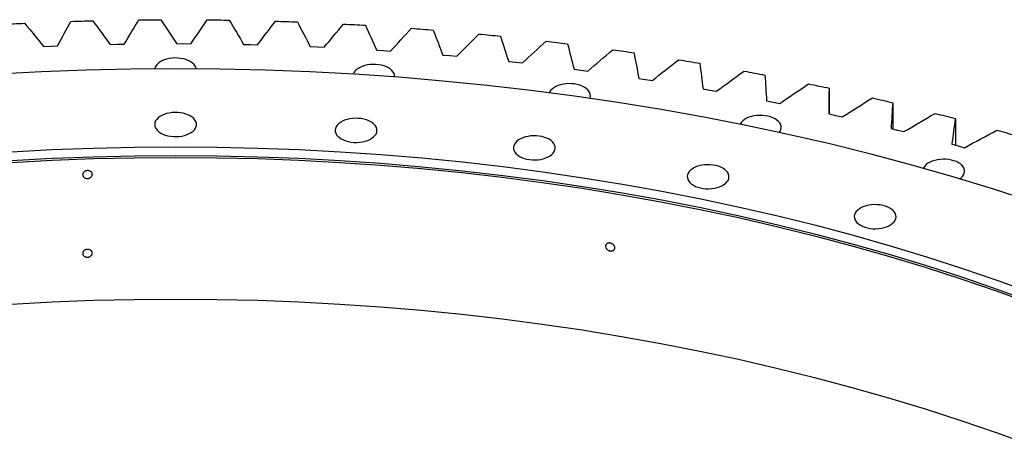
# Model space of a CAD drawing. Header units: millimetres. Extents: x -971 to 15698, y 49176 to 61759.
# Tile 17 of 18: x 9524 to 10443, y 56046 to 56443. Entities that reach past the tile are written whole.
import ezdxf

# ---------------------------------------------------------------- set-up
doc = ezdxf.new("R2010")
doc.units = ezdxf.units.MM
doc.header["$LTSCALE"] = 50

msp = doc.modelspace()

# ---------------------------------------------------------------- linework, layer by layer
at = {"color": 7, "linetype": 'Continuous', "lineweight": 25}
for p, q in [((9546.09, 56418.39), (9552.61, 56418.67)), ((9552.61, 56418.67), (9559.13, 56418.91)), ((9608.28, 56420.34), (9614.81, 56420.49)), ((9614.81, 56420.49), (9621.35, 56420.58)), ((9670.55, 56420.97), (9677.09, 56420.98)), ((9677.09, 56420.98), (9683.63, 56420.94)), ((9732.83, 56420.29), (9739.36, 56420.16)), ((9739.36, 56420.16), (9745.89, 56419.98)), ((9795.01, 56418.28), (9801.53, 56418.01)), ((9801.53, 56418.01), (9808.05, 56417.69)), ((9857.03, 56414.96), (9863.53, 56414.55)), ((9863.53, 56414.55), (9870.02, 56414.09)), ((9918.79, 56410.32), (9925.26, 56409.78)), ((9925.26, 56409.78), (9931.72, 56409.18)), ((9980.22, 56404.37), (9986.65, 56403.69)), ((9986.65, 56403.69), (9993.06, 56402.96)), ((10041.22, 56397.13), (10047.61, 56396.32)), ((10047.61, 56396.32), (10053.97, 56395.45)), ((10101.73, 56388.6), (10108.05, 56387.65)), ((10108.05, 56387.65), (10114.36, 56386.65)), ((10161.65, 56378.79), (10167.91, 56377.71)), ((10167.91, 56377.71), (10174.14, 56376.57)), ((10279.46, 56355.38), (10279.46, 56376.18)), ((10220.9, 56367.72), (10227.09, 56366.5)), ((10227.09, 56366.5), (10233.25, 56365.23)), ((10338.67, 56365.81), (10338.83, 56365)), ((10338.83, 56365), (10338.83, 56341.42)), ((10279.42, 56355.39), (10285.52, 56354.05)), ((10285.52, 56354.05), (10291.6, 56352.65)), ((10396.98, 56350.99), (10397.29, 56350.18)), ((10397.29, 56350.18), (10397.29, 56326.15)), ((10337.1, 56341.84), (10343.12, 56340.37)), ((10343.12, 56340.37), (10349.1, 56338.84)), ((10393.89, 56327.07), (10399.81, 56325.47)), ((10399.81, 56325.47), (10405.69, 56323.82))]:
    msp.add_line(p, q, dxfattribs=at)
at = {"color": 7, "linetype": 'Continuous', "lineweight": 25, "flags": 128}
for points in [[(9507.96, 56439.05), (9510.51, 56439.19), (9513.07, 56439.32), (9515.62, 56439.46), (9518.18, 56439.59), (9520.73, 56439.71), (9523.29, 56439.84), (9525.84, 56439.96), (9528.4, 56440.09)], [(9571.49, 56441.8), (9574.05, 56441.88), (9576.61, 56441.96), (9579.18, 56442.04), (9581.74, 56442.12), (9584.3, 56442.19), (9586.86, 56442.26), (9589.42, 56442.33), (9591.98, 56442.4)], [(9635.16, 56443.2), (9637.72, 56443.23), (9640.29, 56443.26), (9642.85, 56443.28), (9645.41, 56443.3), (9647.98, 56443.32), (9650.54, 56443.34), (9653.11, 56443.35), (9655.67, 56443.36)], [(9698.87, 56443.25), (9701.43, 56443.22), (9704, 56443.2), (9706.56, 56443.16), (9709.12, 56443.13), (9711.69, 56443.1), (9714.25, 56443.06), (9716.81, 56443.02), (9719.38, 56442.98)], [(9762.54, 56441.95), (9765.1, 56441.87), (9767.66, 56441.78), (9770.22, 56441.7), (9772.78, 56441.61), (9775.34, 56441.52), (9777.9, 56441.43), (9780.46, 56441.34), (9783.02, 56441.24)], [(9826.08, 56439.3), (9828.64, 56439.16), (9831.19, 56439.02), (9833.74, 56438.88), (9836.29, 56438.74), (9838.85, 56438.6), (9841.4, 56438.45), (9843.95, 56438.31), (9846.5, 56438.16)], [(9889.41, 56435.3), (9891.96, 56435.11), (9894.5, 56434.92), (9897.04, 56434.72), (9899.59, 56434.53), (9902.13, 56434.33), (9904.67, 56434.13), (9907.21, 56433.93), (9909.75, 56433.73)], [(9952.45, 56429.96), (9954.98, 56429.72), (9957.51, 56429.47), (9960.04, 56429.23), (9962.57, 56428.98), (9965.09, 56428.72), (9967.62, 56428.47), (9970.15, 56428.22), (9972.67, 56427.96)], [(10015.1, 56423.29), (10017.62, 56422.99), (10020.13, 56422.69), (10022.64, 56422.39), (10025.15, 56422.09), (10027.66, 56421.79), (10030.17, 56421.48), (10032.68, 56421.17), (10035.18, 56420.86)], [(10077.29, 56415.29), (10079.78, 56414.94), (10082.27, 56414.59), (10084.76, 56414.24), (10087.25, 56413.88), (10089.74, 56413.53), (10092.23, 56413.17), (10094.72, 56412.8), (10097.2, 56412.44)], [(9688.67, 56397.67), (9688.25, 56399.01), (9687.45, 56400.48), (9686.3, 56401.86), (9684.84, 56403.15), (9683.09, 56404.31), (9681.09, 56405.32), (9678.86, 56406.16), (9676.46, 56406.82), (9673.92, 56407.28), (9671.3, 56407.54), (9668.64, 56407.6), (9665.99, 56407.44), (9663.41, 56407.08), (9660.93, 56406.51), (9658.61, 56405.76), (9656.49, 56404.83), (9654.61, 56403.75), (9653, 56402.52), (9651.7, 56401.18), (9650.72, 56399.75), (9650.09, 56398.26), (9649.94, 56397.67)], [(9873.82, 56390.14), (9873.72, 56391.5), (9873.27, 56393.01), (9872.47, 56394.48), (9871.32, 56395.87), (9869.86, 56397.15), (9868.12, 56398.31), (9866.11, 56399.32), (9863.88, 56400.16), (9861.48, 56400.82), (9858.94, 56401.29), (9856.32, 56401.55), (9853.66, 56401.6), (9851.01, 56401.44), (9848.43, 56401.08), (9845.95, 56400.51), (9843.63, 56399.76), (9841.51, 56398.83), (9839.63, 56397.75), (9838.02, 56396.52), (9836.72, 56395.18), (9835.74, 56393.75), (9835.27, 56392.74)], [(10138.93, 56405.98), (10141.39, 56405.58), (10143.86, 56405.18), (10146.33, 56404.77), (10148.79, 56404.36), (10151.26, 56403.95), (10153.72, 56403.54), (10156.18, 56403.13), (10158.64, 56402.71)], [(9502.53, 56392.69), (9544.12, 56394.9), (9585.8, 56396.47), (9627.54, 56397.42), (9669.31, 56397.74), (9711.07, 56397.42), (9752.81, 56396.47), (9794.49, 56394.9), (9836.08, 56392.69), (9877.56, 56389.86), (9918.9, 56386.4), (9960.06, 56382.31), (10001.03, 56377.61), (10041.77, 56372.29), (10082.25, 56366.35), (10122.45, 56359.81), (10162.34, 56352.66), (10201.89, 56344.91), (10241.08, 56336.56), (10279.88, 56327.62), (10318.25, 56318.11), (10356.19, 56308.01), (10393.65, 56297.35), (10430.61, 56286.12), (10467.06, 56274.34)], [(10199.93, 56395.38), (10202.37, 56394.92), (10204.81, 56394.47), (10207.25, 56394.01), (10209.68, 56393.55), (10212.12, 56393.08), (10214.56, 56392.62), (10216.99, 56392.15), (10219.42, 56391.68)], [(10056.15, 56370.25), (10056.24, 56370.52), (10056.51, 56372.04), (10056.42, 56373.58), (10055.97, 56375.09), (10055.16, 56376.56), (10054.02, 56377.95), (10052.56, 56379.23), (10050.81, 56380.39), (10048.8, 56381.4), (10046.58, 56382.24), (10044.18, 56382.9), (10041.64, 56383.37), (10039.02, 56383.63), (10036.36, 56383.68), (10033.71, 56383.52), (10031.12, 56383.16), (10028.65, 56382.59), (10026.33, 56381.84), (10024.21, 56380.91), (10022.32, 56379.83), (10020.72, 56378.6), (10019.41, 56377.26), (10018.44, 56375.83), (10018.23, 56375.44)], [(10260.21, 56383.48), (10262.62, 56382.97), (10265.03, 56382.47), (10267.44, 56381.96), (10269.85, 56381.44), (10272.25, 56380.93), (10274.66, 56380.42), (10277.06, 56379.9), (10279.46, 56379.38)], [(10319.7, 56370.31), (10322.08, 56369.76), (10324.45, 56369.2), (10326.83, 56368.64), (10329.2, 56368.08), (10331.57, 56367.51), (10333.94, 56366.94), (10336.31, 56366.38), (10338.67, 56365.81)], [(9655.52, 56337.53), (9657.52, 56336.52), (9659.75, 56335.68), (9662.15, 56335.02), (9664.69, 56334.55), (9667.31, 56334.29), (9669.97, 56334.24), (9672.62, 56334.4), (9675.2, 56334.76), (9677.68, 56335.33), (9680, 56336.08), (9682.12, 56337.01), (9684, 56338.09), (9685.61, 56339.32), (9686.92, 56340.66), (9687.89, 56342.09), (9688.52, 56343.58), (9688.79, 56345.11), (9688.7, 56346.64), (9688.25, 56348.16), (9687.45, 56349.62), (9686.3, 56351.01), (9684.84, 56352.29), (9683.09, 56353.45), (9681.09, 56354.46), (9678.86, 56355.3), (9676.46, 56355.96), (9673.92, 56356.43), (9671.3, 56356.69), (9668.64, 56356.74), (9665.99, 56356.59), (9663.41, 56356.22), (9660.93, 56355.66), (9658.61, 56354.9), (9656.49, 56353.98), (9654.61, 56352.89), (9653, 56351.67), (9651.7, 56350.33), (9650.72, 56348.9), (9650.09, 56347.4), (9649.82, 56345.88), (9649.91, 56344.34), (9650.36, 56342.83), (9651.17, 56341.36), (9652.31, 56339.97), (9653.77, 56338.69), (9655.52, 56337.53)], [(10232.99, 56338.34), (10233.68, 56339.41), (10234.31, 56340.9), (10234.58, 56342.43), (10234.49, 56343.96), (10234.04, 56345.48), (10233.23, 56346.94), (10232.09, 56348.33), (10230.63, 56349.62), (10228.88, 56350.77), (10226.87, 56351.78), (10224.65, 56352.63), (10222.25, 56353.29), (10219.71, 56353.75), (10217.09, 56354.01), (10214.43, 56354.06), (10211.78, 56353.91), (10209.19, 56353.54), (10206.72, 56352.98), (10204.4, 56352.23), (10202.28, 56351.3), (10200.39, 56350.21), (10198.79, 56348.99), (10197.48, 56347.65), (10196.51, 56346.22), (10196.4, 56346.02)], [(10378.31, 56355.89), (10380.65, 56355.29), (10382.99, 56354.68), (10385.32, 56354.07), (10387.66, 56353.46), (10389.99, 56352.84), (10392.32, 56352.23), (10394.65, 56351.61), (10396.98, 56350.99)], [(9824.02, 56332.07), (9826.03, 56331.06), (9828.26, 56330.22), (9830.66, 56329.56), (9833.2, 56329.09), (9835.82, 56328.83), (9838.48, 56328.78), (9841.13, 56328.94), (9843.71, 56329.3), (9846.19, 56329.86), (9848.51, 56330.62), (9850.63, 56331.54), (9852.51, 56332.63), (9854.12, 56333.85), (9855.42, 56335.19), (9856.4, 56336.62), (9857.03, 56338.12), (9857.3, 56339.64), (9857.21, 56341.18), (9856.76, 56342.69), (9855.95, 56344.16), (9854.81, 56345.55), (9853.35, 56346.83), (9851.6, 56347.99), (9849.59, 56349), (9847.37, 56349.84), (9844.97, 56350.5), (9842.43, 56350.97), (9839.81, 56351.23), (9837.15, 56351.28), (9834.5, 56351.12), (9831.91, 56350.76), (9829.44, 56350.19), (9827.12, 56349.44), (9825, 56348.51), (9823.11, 56347.43), (9821.51, 56346.2), (9820.2, 56344.86), (9819.23, 56343.43), (9818.6, 56341.94), (9818.32, 56340.41), (9818.41, 56338.88), (9818.87, 56337.36), (9819.67, 56335.9), (9820.81, 56334.51), (9822.27, 56333.23), (9824.02, 56332.07)], [(9990.41, 56315.75), (9992.42, 56314.74), (9994.64, 56313.9), (9997.05, 56313.24), (9999.58, 56312.77), (10002.21, 56312.51), (10004.87, 56312.46), (10007.51, 56312.62), (10010.1, 56312.98), (10012.57, 56313.54), (10014.89, 56314.3), (10017.02, 56315.22), (10018.9, 56316.31), (10020.51, 56317.53), (10021.81, 56318.87), (10022.79, 56320.3), (10023.42, 56321.8), (10023.69, 56323.32), (10023.6, 56324.86), (10023.15, 56326.37), (10022.34, 56327.84), (10021.2, 56329.23), (10019.74, 56330.51), (10017.99, 56331.67), (10015.98, 56332.68), (10013.76, 56333.52), (10011.35, 56334.18), (10008.82, 56334.65), (10006.19, 56334.91), (10003.53, 56334.96), (10000.89, 56334.8), (9998.3, 56334.44), (9995.82, 56333.87), (9993.5, 56333.12), (9991.38, 56332.19), (9989.5, 56331.11), (9987.89, 56329.88), (9986.59, 56328.54), (9985.61, 56327.11), (9984.98, 56325.62), (9984.71, 56324.09), (9984.8, 56322.56), (9985.25, 56321.04), (9986.06, 56319.58), (9987.2, 56318.19), (9988.66, 56316.91), (9990.41, 56315.75)], [(10435.96, 56340.24), (10438.26, 56339.59), (10440.56, 56338.93), (10442.86, 56338.27), (10445.15, 56337.61), (10447.44, 56336.94), (10449.73, 56336.28), (10452.02, 56335.61), (10454.31, 56334.94)], [(9515.75, 56320.06), (9554.05, 56322.1), (9592.42, 56323.55), (9630.85, 56324.42), (9669.31, 56324.71), (9707.76, 56324.42), (9746.19, 56323.55), (9784.56, 56322.1), (9822.86, 56320.06), (9861.05, 56317.45), (9899.11, 56314.27), (9937.01, 56310.51), (9974.73, 56306.18), (10012.24, 56301.28), (10049.51, 56295.81), (10086.52, 56289.79), (10123.25, 56283.2), (10159.67, 56276.07), (10195.75, 56268.38), (10231.47, 56260.16), (10266.8, 56251.39), (10301.73, 56242.1), (10336.22, 56232.28), (10370.25, 56221.94), (10403.81, 56211.09), (10436.86, 56199.74), (10469.38, 56187.9)], [(9515.75, 56311.9), (9554.05, 56313.93), (9592.42, 56315.38), (9630.85, 56316.25), (9669.31, 56316.54), (9707.76, 56316.25), (9746.19, 56315.38), (9784.56, 56313.93), (9822.86, 56311.9), (9861.05, 56309.29), (9899.11, 56306.1), (9937.01, 56302.34), (9974.73, 56298.01), (10012.24, 56293.11), (10049.51, 56287.65), (10086.52, 56281.62), (10123.25, 56275.04), (10159.67, 56267.9), (10195.75, 56260.22), (10231.47, 56251.99), (10266.8, 56243.23), (10301.73, 56233.93), (10336.22, 56224.11), (10370.25, 56213.78), (10403.81, 56202.93), (10436.86, 56191.58), (10469.38, 56179.73)], [(9516.07, 56310.18), (9554.28, 56312.2), (9592.58, 56313.65), (9630.93, 56314.52), (9669.31, 56314.81), (9707.68, 56314.52), (9746.03, 56313.65), (9784.33, 56312.2), (9822.54, 56310.18), (9860.66, 56307.57), (9898.64, 56304.39), (9936.46, 56300.64), (9974.1, 56296.32), (10011.54, 56291.43), (10048.73, 56285.97), (10085.67, 56279.96), (10122.32, 56273.39), (10158.67, 56266.27), (10194.67, 56258.6), (10230.32, 56250.39), (10265.58, 56241.65), (10300.43, 56232.37), (10334.86, 56222.57), (10368.82, 56212.25), (10402.31, 56201.43), (10435.29, 56190.1), (10467.75, 56178.28)], [(10152.59, 56288.78), (10154.59, 56287.77), (10156.82, 56286.92), (10159.22, 56286.26), (10161.76, 56285.8), (10164.38, 56285.54), (10167.04, 56285.49), (10169.69, 56285.64), (10172.27, 56286.01), (10174.75, 56286.57), (10177.07, 56287.32), (10179.19, 56288.25), (10181.07, 56289.34), (10182.68, 56290.56), (10183.99, 56291.9), (10184.96, 56293.33), (10185.59, 56294.82), (10185.86, 56296.35), (10185.77, 56297.89), (10185.32, 56299.4), (10184.52, 56300.87), (10183.37, 56302.25), (10181.91, 56303.54), (10180.16, 56304.7), (10178.16, 56305.71), (10175.93, 56306.55), (10173.53, 56307.21), (10170.99, 56307.67), (10168.37, 56307.93), (10165.71, 56307.99), (10163.06, 56307.83), (10160.48, 56307.47), (10158, 56306.9), (10155.68, 56306.15), (10153.56, 56305.22), (10151.68, 56304.13), (10150.07, 56302.91), (10148.77, 56301.57), (10147.79, 56300.14), (10147.16, 56298.65), (10146.89, 56297.12), (10146.98, 56295.59), (10147.43, 56294.07), (10148.24, 56292.61), (10149.38, 56291.22), (10150.84, 56289.93), (10152.59, 56288.78)], [(10401.69, 56294.96), (10402.6, 56295.7), (10403.91, 56297.04), (10404.88, 56298.47), (10405.51, 56299.96), (10405.79, 56301.49), (10405.7, 56303.03), (10405.24, 56304.54), (10404.44, 56306), (10403.3, 56307.39), (10401.84, 56308.68), (10400.09, 56309.83), (10398.08, 56310.84), (10395.86, 56311.69), (10393.45, 56312.35), (10390.92, 56312.81), (10388.29, 56313.07), (10385.63, 56313.12), (10382.99, 56312.97), (10380.4, 56312.6), (10377.92, 56312.04), (10375.6, 56311.29), (10373.48, 56310.36), (10371.6, 56309.27), (10369.99, 56308.05), (10368.69, 56306.71), (10367.71, 56305.28), (10367.5, 56304.86)], [(10308.51, 56251.49), (10310.52, 56250.48), (10312.74, 56249.64), (10315.15, 56248.98), (10317.68, 56248.51), (10320.31, 56248.25), (10322.97, 56248.2), (10325.61, 56248.36), (10328.2, 56248.72), (10330.68, 56249.29), (10333, 56250.04), (10335.12, 56250.97), (10337, 56252.05), (10338.61, 56253.28), (10339.91, 56254.62), (10340.89, 56256.05), (10341.52, 56257.54), (10341.79, 56259.07), (10341.7, 56260.6), (10341.25, 56262.12), (10340.44, 56263.58), (10339.3, 56264.97), (10337.84, 56266.25), (10336.09, 56267.41), (10334.08, 56268.42), (10331.86, 56269.26), (10329.45, 56269.92), (10326.92, 56270.39), (10324.29, 56270.65), (10321.63, 56270.7), (10318.99, 56270.55), (10316.4, 56270.18), (10313.93, 56269.62), (10311.61, 56268.86), (10309.49, 56267.94), (10307.6, 56266.85), (10306, 56265.63), (10304.69, 56264.29), (10303.71, 56262.86), (10303.08, 56261.36), (10302.81, 56259.84), (10302.9, 56258.3), (10303.36, 56256.79), (10304.16, 56255.32), (10305.3, 56253.93), (10306.76, 56252.65), (10308.51, 56251.49)], [(9516.07, 56177.9), (9554.28, 56179.92), (9592.58, 56181.37), (9630.93, 56182.24), (9669.31, 56182.53), (9707.68, 56182.24), (9746.03, 56181.37), (9784.33, 56179.92), (9822.54, 56177.9), (9860.66, 56175.29), (9898.64, 56172.11), (9936.46, 56168.36), (9974.1, 56164.04), (10011.54, 56159.15), (10048.73, 56153.7), (10085.67, 56147.68), (10122.32, 56141.11), (10158.67, 56133.99), (10194.67, 56126.32), (10230.32, 56118.11), (10265.58, 56109.37), (10300.43, 56100.09), (10334.86, 56090.29), (10368.82, 56079.97), (10402.31, 56069.15), (10435.29, 56057.82), (10467.75, 56046)]]:
    msp.add_lwpolyline(points, dxfattribs=at)
at = {"color": 7, "linetype": 'Continuous', "lineweight": 25}
for points in [[(9528.4, 56440.09), (9534.31, 56432.86), (9540.21, 56425.62), (9546.09, 56418.39)], [(9559.13, 56418.91), (9563.23, 56426.54), (9567.35, 56434.17), (9571.49, 56441.8)], [(9591.98, 56442.4), (9597.43, 56435.05), (9602.87, 56427.7), (9608.28, 56420.34)], [(9621.35, 56420.58), (9625.93, 56428.13), (9630.54, 56435.67), (9635.16, 56443.2)], [(9655.67, 56443.36), (9660.65, 56435.91), (9665.61, 56428.44), (9670.55, 56420.97)], [(9683.63, 56420.94), (9688.69, 56428.38), (9693.77, 56435.82), (9698.87, 56443.25)], [(9719.38, 56442.98), (9723.88, 56435.42), (9728.36, 56427.85), (9732.83, 56420.29)], [(9745.89, 56419.98), (9751.42, 56427.3), (9756.97, 56434.63), (9762.54, 56441.95)], [(9783.02, 56441.24), (9787.03, 56433.59), (9791.03, 56425.94), (9795.01, 56418.28)], [(9808.05, 56417.69), (9814.04, 56424.9), (9820.05, 56432.1), (9826.08, 56439.3)], [(9846.5, 56438.16), (9850.03, 56430.42), (9853.54, 56422.69), (9857.03, 56414.96)], [(9870.02, 56414.09), (9876.46, 56421.17), (9882.93, 56428.23), (9889.41, 56435.3)], [(9909.75, 56433.73), (9912.78, 56425.93), (9915.8, 56418.12), (9918.79, 56410.32)], [(9931.72, 56409.18), (9938.61, 56416.11), (9945.52, 56423.04), (9952.45, 56429.96)], [(9972.67, 56427.96), (9975.21, 56420.1), (9977.72, 56412.24), (9980.22, 56404.37)], [(9993.06, 56402.96), (10000.39, 56409.74), (10007.74, 56416.52), (10015.1, 56423.29)], [(10035.18, 56420.86), (10037.22, 56412.95), (10039.23, 56405.04), (10041.22, 56397.13)], [(10053.97, 56395.45), (10061.73, 56402.07), (10069.5, 56408.68), (10077.29, 56415.29)], [(10097.2, 56412.44), (10098.73, 56404.49), (10100.24, 56396.55), (10101.73, 56388.6)], [(10114.36, 56386.65), (10122.53, 56393.1), (10130.72, 56399.55), (10138.93, 56405.98)], [(10158.64, 56402.71), (10159.66, 56394.74), (10160.67, 56386.76), (10161.65, 56378.79)], [(10174.14, 56376.57), (10182.72, 56382.85), (10191.32, 56389.11), (10199.93, 56395.38)], [(10219.42, 56391.68), (10219.94, 56383.7), (10220.43, 56375.71), (10220.9, 56367.72)], [(10233.25, 56365.23), (10242.22, 56371.32), (10251.21, 56377.4), (10260.21, 56383.48)], [(10279.46, 56379.38), (10279.46, 56371.38), (10279.45, 56363.39), (10279.42, 56355.39)], [(10291.6, 56352.65), (10300.95, 56358.55), (10310.32, 56364.43), (10319.7, 56370.31)], [(10338.67, 56365.81), (10338.17, 56357.82), (10337.65, 56349.83), (10337.1, 56341.84)], [(10349.1, 56338.84), (10358.82, 56344.53), (10368.56, 56350.22), (10378.31, 56355.89)], [(10396.98, 56350.99), (10395.97, 56343.01), (10394.94, 56335.04), (10393.89, 56327.07)], [(10405.69, 56323.82), (10415.77, 56329.3), (10425.86, 56334.78), (10435.96, 56340.24)]]:
    msp.add_open_spline(points, degree=3, dxfattribs=at)
for points in [[(9591.6, 56298.92), (9591.6, 56298.68), (9591.57, 56298.44), (9591.46, 56297.97), (9591.37, 56297.73), (9591.14, 56297.28), (9591.01, 56297.07), (9590.68, 56296.66), (9590.49, 56296.46), (9590.08, 56296.11), (9589.85, 56295.95), (9589.36, 56295.67), (9589.1, 56295.54), (9588.56, 56295.34), (9588.27, 56295.26), (9587.69, 56295.15), (9587.4, 56295.12), (9586.82, 56295.1), (9586.52, 56295.11), (9585.94, 56295.19), (9585.66, 56295.25), (9585.12, 56295.41), (9584.85, 56295.52), (9584.37, 56295.77), (9584.14, 56295.91), (9583.72, 56296.24), (9583.54, 56296.42), (9583.21, 56296.81), (9583.07, 56297.02), (9582.84, 56297.46), (9582.76, 56297.68), (9582.64, 56298.15), (9582.61, 56298.39), (9582.61, 56298.87), (9582.64, 56299.11), (9582.76, 56299.59), (9582.84, 56299.82), (9583.07, 56300.27), (9583.21, 56300.49), (9583.53, 56300.91), (9583.72, 56301.1), (9584.13, 56301.45), (9584.36, 56301.61), (9584.85, 56301.9), (9585.11, 56302.02), (9585.65, 56302.22), (9585.94, 56302.3), (9586.51, 56302.41), (9586.81, 56302.45), (9587.4, 56302.47), (9587.69, 56302.45), (9588.27, 56302.38), (9588.55, 56302.32), (9589.1, 56302.15), (9589.35, 56302.05), (9589.84, 56301.79), (9590.07, 56301.65), (9590.49, 56301.32), (9590.67, 56301.14), (9591, 56300.75), (9591.14, 56300.54), (9591.37, 56300.11), (9591.45, 56299.88), (9591.57, 56299.41), (9591.6, 56299.17), (9591.6, 56298.92)], [(10079.33, 56230.41), (10079.33, 56230.17), (10079.3, 56229.93), (10079.19, 56229.48), (10079.11, 56229.26), (10078.89, 56228.86), (10078.76, 56228.67), (10078.44, 56228.32), (10078.26, 56228.16), (10077.86, 56227.89), (10077.65, 56227.77), (10077.17, 56227.58), (10076.92, 56227.51), (10076.4, 56227.42), (10076.13, 56227.39), (10075.57, 56227.39), (10075.29, 56227.41), (10074.73, 56227.51), (10074.44, 56227.58), (10073.89, 56227.76), (10073.62, 56227.88), (10073.09, 56228.15), (10072.84, 56228.3), (10072.37, 56228.65), (10072.15, 56228.84), (10071.75, 56229.25), (10071.57, 56229.46), (10071.25, 56229.91), (10071.12, 56230.15), (10070.9, 56230.63), (10070.82, 56230.87), (10070.71, 56231.36), (10070.68, 56231.61), (10070.68, 56232.09), (10070.71, 56232.32), (10070.82, 56232.78), (10070.9, 56233), (10071.12, 56233.4), (10071.25, 56233.59), (10071.57, 56233.94), (10071.75, 56234.1), (10072.14, 56234.37), (10072.37, 56234.49), (10072.84, 56234.68), (10073.08, 56234.75), (10073.61, 56234.85), (10073.88, 56234.88), (10074.44, 56234.88), (10074.72, 56234.86), (10075.29, 56234.76), (10075.57, 56234.69), (10076.12, 56234.51), (10076.4, 56234.39), (10076.92, 56234.12), (10077.17, 56233.96), (10077.64, 56233.62), (10077.86, 56233.43), (10078.26, 56233.02), (10078.44, 56232.81), (10078.75, 56232.35), (10078.89, 56232.12), (10079.11, 56231.64), (10079.19, 56231.39), (10079.3, 56230.9), (10079.33, 56230.65), (10079.33, 56230.41)], [(9591.6, 56225.44), (9591.6, 56225.19), (9591.57, 56224.95), (9591.46, 56224.48), (9591.37, 56224.24), (9591.14, 56223.79), (9591.01, 56223.58), (9590.68, 56223.17), (9590.49, 56222.97), (9590.08, 56222.62), (9589.85, 56222.46), (9589.36, 56222.18), (9589.1, 56222.06), (9588.56, 56221.85), (9588.27, 56221.78), (9587.69, 56221.66), (9587.4, 56221.63), (9586.82, 56221.61), (9586.52, 56221.62), (9585.94, 56221.7), (9585.66, 56221.76), (9585.12, 56221.93), (9584.85, 56222.03), (9584.37, 56222.28), (9584.14, 56222.43), (9583.72, 56222.75), (9583.54, 56222.93), (9583.21, 56223.32), (9583.07, 56223.53), (9582.84, 56223.97), (9582.76, 56224.19), (9582.64, 56224.66), (9582.61, 56224.9), (9582.61, 56225.38), (9582.64, 56225.62), (9582.76, 56226.1), (9582.84, 56226.34), (9583.07, 56226.79), (9583.21, 56227), (9583.53, 56227.42), (9583.72, 56227.61), (9584.13, 56227.96), (9584.36, 56228.12), (9584.85, 56228.41), (9585.11, 56228.53), (9585.65, 56228.73), (9585.94, 56228.81), (9586.51, 56228.93), (9586.81, 56228.96), (9587.4, 56228.98), (9587.69, 56228.96), (9588.27, 56228.89), (9588.55, 56228.83), (9589.1, 56228.66), (9589.35, 56228.56), (9589.84, 56228.31), (9590.07, 56228.16), (9590.49, 56227.83), (9590.67, 56227.65), (9591, 56227.26), (9591.14, 56227.05), (9591.37, 56226.62), (9591.45, 56226.39), (9591.57, 56225.92), (9591.6, 56225.68), (9591.6, 56225.44)]]:
    msp.add_open_spline(points, degree=3, knots=[0, 0, 0, 0, 0.03125, 0.03125, 0.0625, 0.0625, 0.09375, 0.09375, 0.125, 0.125, 0.15625, 0.15625, 0.1875, 0.1875, 0.21875, 0.21875, 0.25, 0.25, 0.28125, 0.28125, 0.3125, 0.3125, 0.34375, 0.34375, 0.375, 0.375, 0.40625, 0.40625, 0.4375, 0.4375, 0.46875, 0.46875, 0.5, 0.5, 0.53125, 0.53125, 0.5625, 0.5625, 0.59375, 0.59375, 0.625, 0.625, 0.65625, 0.65625, 0.6875, 0.6875, 0.71875, 0.71875, 0.75, 0.75, 0.78125, 0.78125, 0.8125, 0.8125, 0.84375, 0.84375, 0.875, 0.875, 0.90625, 0.90625, 0.9375, 0.9375, 0.96875, 0.96875, 1, 1, 1, 1], dxfattribs=at)

doc.saveas('drawing.dxf')
